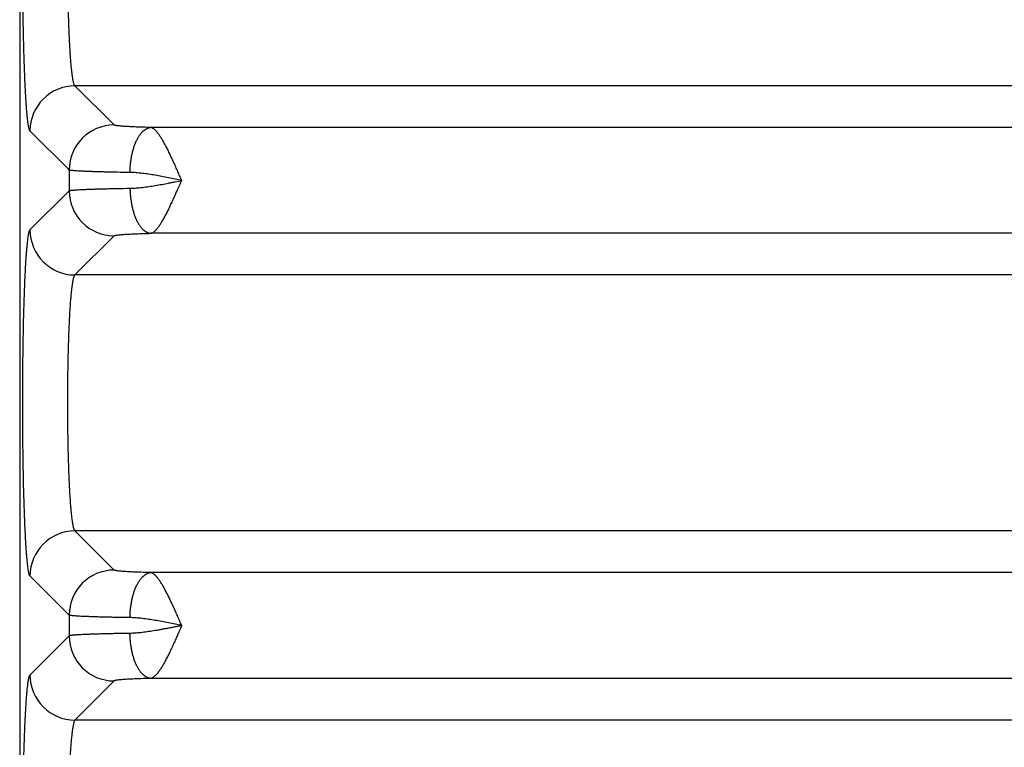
# Model space of a CAD drawing. Header units: inches. Extents: x 0 to 34, y 0 to 22.
# Tile 13 of 103: x 6.694 to 7.567, y 6.946 to 7.592. Entities that reach past the tile are written whole.
import ezdxf

# ---------------------------------------------------------------- set-up
doc = ezdxf.new("R2010")
doc.units = ezdxf.units.IN
doc.header["$LTSCALE"] = 1.87
doc.header["$MEASUREMENT"] = 0
doc.layers.get('0').update_dxf_attribs({"linetype": 'CONTINUOUS'})

msp = doc.modelspace()

# ---------------------------------------------------------------- linework, layer by layer
at = {"color": 7, "linetype": 'CONTINUOUS'}
for p, q in [((6.69368, 8.30673), (6.69368, 5.0241)), ((6.7775, 7.49837), (6.74276, 7.53311)), ((10.11361, 7.53311), (6.74276, 7.53311)), ((6.73754, 7.45841), (6.7028, 7.49315)), ((10.04648, 7.49616), (6.80988, 7.49616)), ((6.73754, 7.45841), (6.73754, 7.43998)), ((6.7028, 7.40524), (6.73754, 7.43998)), ((10.04648, 7.40223), (6.80988, 7.40223)), ((6.74276, 7.36528), (6.7775, 7.40002)), ((10.11361, 7.36528), (6.74276, 7.36528)), ((6.7775, 7.10337), (6.74276, 7.13811)), ((10.11361, 7.13811), (6.74276, 7.13811)), ((6.73754, 7.06341), (6.7028, 7.09815)), ((10.04649, 7.10116), (6.80988, 7.10116)), ((6.73754, 7.06341), (6.73754, 7.04498)), ((6.73754, 7.04498), (6.7028, 7.01024)), ((6.7775, 7.00502), (6.74276, 6.97028)), ((10.04648, 7.00723), (6.80988, 7.00723)), ((10.11361, 6.97028), (6.74276, 6.97028))]:
    msp.add_line(p, q, dxfattribs=at)
for centre, start, end in [((6.74285, 7.49306), 90.1325, 179.8675), ((6.77759, 7.45832), 90.1325, 179.8675), ((6.77759, 7.44008), 180.1325, 269.8675), ((6.74285, 7.40534), 180.1325, 269.8675), ((6.74285, 7.09806), 90.1325, 179.8675), ((6.77759, 7.06332), 90.1325, 179.8675), ((6.77759, 7.04508), 180.1325, 269.8675), ((6.74285, 7.01034), 180.1325, 269.8675)]:
    msp.add_arc(centre, 0.04006, start, end, dxfattribs=at)
for points, knots in [([(6.7028, 7.49315), (6.70276, 7.49318), (6.7027, 7.49326), (6.7026, 7.4934), (6.70251, 7.49357), (6.70242, 7.49377), (6.70233, 7.49399), (6.7022, 7.49435), (6.70204, 7.49488), (6.70186, 7.4956), (6.70168, 7.49643), (6.7015, 7.49738), (6.70132, 7.49845), (6.70114, 7.49963), (6.70089, 7.50143), (6.70059, 7.50396), (6.70025, 7.50733), (6.69992, 7.51113), (6.6996, 7.51535), (6.69929, 7.51997), (6.69899, 7.52499), (6.6987, 7.53038), (6.69842, 7.53614), (6.69807, 7.54448), (6.69767, 7.55566), (6.69726, 7.56989), (6.69693, 7.58508), (6.69667, 7.60103), (6.69649, 7.61754), (6.69639, 7.63442), (6.69637, 7.65145), (6.69643, 7.66842), (6.69653, 7.67969), (6.69659, 7.68528)], [0, 0, 0, 0, 0.000741, 0.001605, 0.002599, 0.003731, 0.005002, 0.006417, 0.00968, 0.013531, 0.017971, 0.023001, 0.02862, 0.034827, 0.041618, 0.056934, 0.074529, 0.094352, 0.116347, 0.140444, 0.166576, 0.194661, 0.224612, 0.25634, 0.324732, 0.39899, 0.478207, 0.561398, 0.647541, 0.735565, 0.824383, 0.912893, 1, 1, 1, 1]), ([(6.74276, 7.53311), (6.74272, 7.53314), (6.74263, 7.53322), (6.7425, 7.53337), (6.74238, 7.53356), (6.74226, 7.53379), (6.74214, 7.53405), (6.74197, 7.53448), (6.74176, 7.5351), (6.74152, 7.53597), (6.74129, 7.53698), (6.74105, 7.53814), (6.74082, 7.53945), (6.74059, 7.54091), (6.74027, 7.54312), (6.7399, 7.54624), (6.73947, 7.55039), (6.73907, 7.55506), (6.73869, 7.56022), (6.73833, 7.56585), (6.73799, 7.57191), (6.73768, 7.57838), (6.7374, 7.58522), (6.73706, 7.59497), (6.73686, 7.60243), (6.73675, 7.60751)], [0, 0, 0, 0, 0.002203, 0.004774, 0.007754, 0.011168, 0.015035, 0.019364, 0.029437, 0.041422, 0.05533, 0.07116, 0.088902, 0.108541, 0.130057, 0.178618, 0.234353, 0.296982, 0.366182, 0.441591, 0.522812, 0.609413, 0.700934, 0.796886, 1, 1, 1, 1]), ([(6.80988, 7.49616), (6.80763, 7.49621), (6.80334, 7.49632), (6.7981, 7.4965), (6.79423, 7.49667), (6.79161, 7.49679), (6.78917, 7.49693), (6.78695, 7.49707), (6.78494, 7.49721), (6.78316, 7.49737), (6.78162, 7.49752), (6.78048, 7.49766), (6.77969, 7.49777), (6.77919, 7.49786), (6.77875, 7.49794), (6.77837, 7.49802), (6.77806, 7.49811), (6.77785, 7.49818), (6.7777, 7.49824), (6.77762, 7.49828), (6.77755, 7.49833), (6.77751, 7.49836), (6.7775, 7.49837)], [0, 0, 0, 0, 0.207228, 0.396324, 0.483057, 0.564078, 0.639027, 0.707602, 0.769529, 0.824533, 0.872381, 0.912897, 0.93036, 0.945935, 0.959611, 0.971384, 0.981264, 0.989282, 0.992609, 0.995492, 0.997946, 1, 1, 1, 1]), ([(6.79151, 7.4562), (6.79154, 7.45747), (6.79164, 7.46001), (6.79196, 7.46379), (6.79244, 7.46751), (6.79308, 7.47111), (6.79387, 7.47459), (6.79481, 7.47789), (6.79588, 7.481), (6.79708, 7.48388), (6.7984, 7.48651), (6.79982, 7.48887), (6.80134, 7.49093), (6.80294, 7.49268), (6.8046, 7.49409), (6.80606, 7.495), (6.80724, 7.49554), (6.80812, 7.49584), (6.809, 7.49605), (6.80959, 7.49613), (6.80988, 7.49616)], [0, 0, 0, 0, 0.08154, 0.162553, 0.242461, 0.320699, 0.39673, 0.470052, 0.540211, 0.606812, 0.669538, 0.728161, 0.782572, 0.832807, 0.879083, 0.921845, 0.942137, 0.961838, 0.98108, 1, 1, 1, 1]), ([(6.83747, 7.44923), (6.83714, 7.44996), (6.83648, 7.45142), (6.83551, 7.45361), (6.83455, 7.4558), (6.83359, 7.45797), (6.83264, 7.46013), (6.83169, 7.46227), (6.83075, 7.46437), (6.8298, 7.46645), (6.82886, 7.46848), (6.82793, 7.47048), (6.827, 7.47243), (6.82608, 7.47433), (6.82516, 7.47618), (6.82426, 7.47797), (6.82336, 7.4797), (6.8222, 7.48188), (6.82078, 7.48442), (6.81933, 7.48681), (6.81819, 7.48856), (6.81736, 7.48974), (6.81655, 7.49084), (6.81575, 7.49184), (6.81496, 7.49275), (6.8142, 7.49355), (6.81345, 7.49426), (6.81283, 7.49477), (6.81233, 7.49512), (6.81186, 7.49543), (6.81127, 7.49574), (6.81058, 7.49601), (6.81011, 7.49612), (6.80988, 7.49616)], [0, 0, 0, 0, 0.043411, 0.086748, 0.129921, 0.172852, 0.215463, 0.257673, 0.299405, 0.340584, 0.381133, 0.420974, 0.460032, 0.498231, 0.535501, 0.571772, 0.606976, 0.641049, 0.705558, 0.764854, 0.792406, 0.818508, 0.843143, 0.866317, 0.88799, 0.908088, 0.926621, 0.943684, 0.951728, 0.959484, 0.974128, 0.987574, 1, 1, 1, 1]), ([(6.79151, 7.4562), (6.78777, 7.45625), (6.78227, 7.45633), (6.77511, 7.45647), (6.77013, 7.45658), (6.76544, 7.4567), (6.76106, 7.45683), (6.757, 7.45696), (6.75329, 7.45711), (6.74995, 7.45725), (6.74698, 7.4574), (6.74475, 7.45754), (6.74316, 7.45765), (6.74212, 7.45773), (6.74119, 7.45781), (6.74035, 7.45789), (6.73962, 7.45798), (6.739, 7.45806), (6.73848, 7.45814), (6.73812, 7.45822), (6.73788, 7.45828), (6.73774, 7.45832), (6.73763, 7.45836), (6.73756, 7.45839), (6.73754, 7.45841)], [0, 0, 0, 0, 0.207746, 0.305013, 0.397313, 0.484247, 0.565445, 0.640557, 0.709263, 0.771269, 0.826311, 0.874157, 0.895318, 0.914608, 0.932008, 0.9475, 0.961071, 0.972711, 0.982413, 0.990179, 0.993339, 0.996022, 0.998238, 1, 1, 1, 1]), ([(6.83746, 7.44919), (6.83549, 7.4496), (6.83155, 7.4504), (6.82566, 7.45159), (6.8198, 7.45272), (6.81399, 7.45376), (6.80824, 7.45468), (6.80257, 7.45544), (6.7979, 7.4559), (6.79423, 7.45613), (6.79242, 7.45619), (6.79151, 7.4562)], [0, 0, 0, 0, 0.129708, 0.258981, 0.387374, 0.51444, 0.639712, 0.762716, 0.882963, 0.941915, 1, 1, 1, 1]), ([(6.79151, 7.4422), (6.79242, 7.44221), (6.79423, 7.44226), (6.79697, 7.44243), (6.79974, 7.44267), (6.80349, 7.44307), (6.80824, 7.44371), (6.81399, 7.44463), (6.8198, 7.44568), (6.82467, 7.44661), (6.82859, 7.44739), (6.83253, 7.44819), (6.83549, 7.44879), (6.83746, 7.44919)], [0, 0, 0, 0, 0.058085, 0.117036, 0.176789, 0.23729, 0.360292, 0.485563, 0.612628, 0.741021, 0.805574, 0.870293, 1, 1, 1, 1]), ([(6.80988, 7.40223), (6.81035, 7.40231), (6.81135, 7.40265), (6.81251, 7.40336), (6.81346, 7.40414), (6.81421, 7.40484), (6.81497, 7.40565), (6.81576, 7.40656), (6.81656, 7.40756), (6.81737, 7.40866), (6.81819, 7.40985), (6.81934, 7.4116), (6.82079, 7.41399), (6.82221, 7.41653), (6.82338, 7.41872), (6.82427, 7.42045), (6.82518, 7.42224), (6.82609, 7.42409), (6.82701, 7.426), (6.82826, 7.42863), (6.82952, 7.43132), (6.83077, 7.43406), (6.83171, 7.43617), (6.83266, 7.43831), (6.83345, 7.44011), (6.83409, 7.44155), (6.83473, 7.443), (6.83538, 7.44446), (6.83602, 7.44593), (6.83665, 7.4474), (6.83714, 7.4485), (6.83747, 7.44923)], [0, 0, 0, 0, 0.025738, 0.056192, 0.07332, 0.091864, 0.111931, 0.133569, 0.156741, 0.181403, 0.207524, 0.235082, 0.294386, 0.358919, 0.393001, 0.428213, 0.464493, 0.501769, 0.539973, 0.579036, 0.659435, 0.700617, 0.742351, 0.784562, 0.827171, 0.8486, 0.870099, 0.913267, 0.934918, 0.956598, 1, 1, 1, 1]), ([(6.73754, 7.43998), (6.73756, 7.44), (6.73763, 7.44003), (6.73774, 7.44007), (6.73788, 7.44011), (6.73812, 7.44018), (6.73848, 7.44025), (6.739, 7.44033), (6.73962, 7.44042), (6.74035, 7.4405), (6.74119, 7.44058), (6.74212, 7.44066), (6.74316, 7.44074), (6.74475, 7.44085), (6.74698, 7.44099), (6.74995, 7.44114), (6.75329, 7.44129), (6.757, 7.44143), (6.76106, 7.44156), (6.76544, 7.44169), (6.77013, 7.44181), (6.77511, 7.44192), (6.78227, 7.44206), (6.78777, 7.44214), (6.79151, 7.4422)], [0, 0, 0, 0, 0.001762, 0.003978, 0.006661, 0.009821, 0.017587, 0.027289, 0.038929, 0.0525, 0.067992, 0.085392, 0.104682, 0.125843, 0.173689, 0.228731, 0.290737, 0.359443, 0.434555, 0.515753, 0.602687, 0.694987, 0.792254, 1, 1, 1, 1]), ([(6.79151, 7.4422), (6.79154, 7.44092), (6.79164, 7.43838), (6.79196, 7.4346), (6.79244, 7.43089), (6.79308, 7.42728), (6.79387, 7.42381), (6.79481, 7.4205), (6.79588, 7.41739), (6.79708, 7.41451), (6.7984, 7.41188), (6.79982, 7.40952), (6.80134, 7.40746), (6.80294, 7.40572), (6.8046, 7.4043), (6.80606, 7.40339), (6.80724, 7.40286), (6.80812, 7.40255), (6.809, 7.40234), (6.80959, 7.40226), (6.80988, 7.40223)], [0, 0, 0, 0, 0.08154, 0.162553, 0.242461, 0.320699, 0.39673, 0.470052, 0.540211, 0.606813, 0.669538, 0.728162, 0.782573, 0.832807, 0.879084, 0.921846, 0.942137, 0.961838, 0.98108, 1, 1, 1, 1]), ([(6.7028, 7.09815), (6.70277, 7.09818), (6.70271, 7.09824), (6.70263, 7.09836), (6.70255, 7.09849), (6.70244, 7.09871), (6.70231, 7.09904), (6.70218, 7.09942), (6.70208, 7.09976), (6.70197, 7.10015), (6.70184, 7.1007), (6.70168, 7.10142), (6.70152, 7.10223), (6.70137, 7.10313), (6.70116, 7.10449), (6.7009, 7.10639), (6.7006, 7.10893), (6.70031, 7.1118), (6.70002, 7.11498), (6.69974, 7.11847), (6.69947, 7.12226), (6.6992, 7.12636), (6.69895, 7.13073), (6.69861, 7.13711), (6.69822, 7.14571), (6.6978, 7.15674), (6.69743, 7.16864), (6.69711, 7.18129), (6.69685, 7.19458), (6.69664, 7.2084), (6.69644, 7.22749), (6.69636, 7.24686), (6.6964, 7.26631), (6.69649, 7.28078), (6.69664, 7.29499), (6.69685, 7.30881), (6.69711, 7.3221), (6.69743, 7.33476), (6.6978, 7.34665), (6.69822, 7.35768), (6.69868, 7.36775), (6.6991, 7.37549), (6.69947, 7.38113), (6.69974, 7.38492), (6.70002, 7.38842), (6.70031, 7.3916), (6.7006, 7.39446), (6.7009, 7.397), (6.70116, 7.39891), (6.70137, 7.40027), (6.70152, 7.40116), (6.70168, 7.40197), (6.70184, 7.40269), (6.70197, 7.40324), (6.70208, 7.40364), (6.70218, 7.40398), (6.70231, 7.40435), (6.70244, 7.40468), (6.70255, 7.4049), (6.70263, 7.40504), (6.70271, 7.40515), (6.70277, 7.40522), (6.7028, 7.40524)], [0, 0, 0, 0, 0.000393, 0.000842, 0.00135, 0.001919, 0.003251, 0.004846, 0.005744, 0.006709, 0.008842, 0.011246, 0.013922, 0.016869, 0.020087, 0.027328, 0.035633, 0.044986, 0.055367, 0.066755, 0.079123, 0.092446, 0.106693, 0.121834, 0.154652, 0.190611, 0.22938, 0.270613, 0.313931, 0.358945, 0.405244, 0.5, 0.547595, 0.594756, 0.641055, 0.686068, 0.729388, 0.77062, 0.80939, 0.845348, 0.878167, 0.907554, 0.920876, 0.933245, 0.944633, 0.955014, 0.964367, 0.972672, 0.979913, 0.983131, 0.986078, 0.988754, 0.991158, 0.993291, 0.994256, 0.995154, 0.996749, 0.998081, 0.99865, 0.999158, 0.999607, 1, 1, 1, 1]), ([(6.7775, 7.40002), (6.77751, 7.40004), (6.77755, 7.40007), (6.77762, 7.40011), (6.7777, 7.40015), (6.77785, 7.40021), (6.77806, 7.40029), (6.77838, 7.40037), (6.77875, 7.40045), (6.77919, 7.40054), (6.77969, 7.40062), (6.78048, 7.40073), (6.78162, 7.40087), (6.78316, 7.40103), (6.78494, 7.40118), (6.78695, 7.40133), (6.78918, 7.40147), (6.79161, 7.4016), (6.79424, 7.40173), (6.7981, 7.40189), (6.80334, 7.40207), (6.80764, 7.40218), (6.80988, 7.40223)], [0, 0, 0, 0, 0.002054, 0.004508, 0.007391, 0.010718, 0.018736, 0.028616, 0.040388, 0.054065, 0.06964, 0.087103, 0.12762, 0.175469, 0.230474, 0.292402, 0.360977, 0.435928, 0.516949, 0.603683, 0.79278, 1, 1, 1, 1]), ([(6.74276, 7.13811), (6.7427, 7.13815), (6.74258, 7.13827), (6.74243, 7.13849), (6.74227, 7.13877), (6.74211, 7.13911), (6.74195, 7.13952), (6.7418, 7.14), (6.74164, 7.14053), (6.74142, 7.14137), (6.74116, 7.14257), (6.74086, 7.1442), (6.74056, 7.14608), (6.74027, 7.1482), (6.73998, 7.15055), (6.7397, 7.15313), (6.73943, 7.15594), (6.73907, 7.16011), (6.73864, 7.16583), (6.73818, 7.17328), (6.73776, 7.18144), (6.73739, 7.19024), (6.73708, 7.1996), (6.73681, 7.20943), (6.7366, 7.21966), (6.7364, 7.23379), (6.7363, 7.2517), (6.7364, 7.26961), (6.7366, 7.28374), (6.73681, 7.29396), (6.73708, 7.3038), (6.73739, 7.31316), (6.73776, 7.32196), (6.73818, 7.33012), (6.73864, 7.33756), (6.73907, 7.34328), (6.73943, 7.34745), (6.7397, 7.35026), (6.73998, 7.35284), (6.74027, 7.35519), (6.74056, 7.35731), (6.74086, 7.35919), (6.74116, 7.36082), (6.74142, 7.36203), (6.74164, 7.36286), (6.7418, 7.3634), (6.74195, 7.36387), (6.74211, 7.36428), (6.74227, 7.36462), (6.74243, 7.36491), (6.74258, 7.36512), (6.7427, 7.36524), (6.74276, 7.36528)], [0, 0, 0, 0, 0.000962, 0.002134, 0.003543, 0.005201, 0.007116, 0.009294, 0.011736, 0.014444, 0.020659, 0.027937, 0.036267, 0.045636, 0.056025, 0.067414, 0.079779, 0.093092, 0.122447, 0.155222, 0.191123, 0.22983, 0.270993, 0.31424, 0.359178, 0.4054, 0.5, 0.5946, 0.640822, 0.68576, 0.729007, 0.77017, 0.808877, 0.844778, 0.877553, 0.906908, 0.920221, 0.932586, 0.943975, 0.954364, 0.963733, 0.972063, 0.979341, 0.985556, 0.988264, 0.990706, 0.992884, 0.994799, 0.996457, 0.997866, 0.999038, 1, 1, 1, 1]), ([(6.80988, 7.10116), (6.80763, 7.10121), (6.80334, 7.10132), (6.7981, 7.1015), (6.79423, 7.10167), (6.79161, 7.10179), (6.78917, 7.10193), (6.78695, 7.10207), (6.78494, 7.10221), (6.78316, 7.10237), (6.78162, 7.10252), (6.78048, 7.10266), (6.77969, 7.10277), (6.77919, 7.10286), (6.77875, 7.10294), (6.77837, 7.10302), (6.77806, 7.10311), (6.77785, 7.10318), (6.7777, 7.10324), (6.77762, 7.10328), (6.77755, 7.10333), (6.77751, 7.10336), (6.7775, 7.10337)], [0, 0, 0, 0, 0.207228, 0.396324, 0.483057, 0.564078, 0.639027, 0.707602, 0.769529, 0.824533, 0.872381, 0.912897, 0.93036, 0.945935, 0.959611, 0.971384, 0.981264, 0.989282, 0.992609, 0.995492, 0.997946, 1, 1, 1, 1]), ([(6.79151, 7.0612), (6.79154, 7.06247), (6.79164, 7.06501), (6.79196, 7.06879), (6.79244, 7.07251), (6.79308, 7.07611), (6.79387, 7.07959), (6.79481, 7.08289), (6.79588, 7.086), (6.79708, 7.08888), (6.7984, 7.09151), (6.79982, 7.09387), (6.80134, 7.09593), (6.80294, 7.09768), (6.8046, 7.09909), (6.80606, 7.1), (6.80724, 7.10054), (6.80812, 7.10084), (6.809, 7.10105), (6.80959, 7.10113), (6.80988, 7.10116)], [0, 0, 0, 0, 0.08154, 0.162553, 0.242461, 0.320699, 0.39673, 0.470052, 0.540211, 0.606812, 0.669538, 0.728161, 0.782572, 0.832807, 0.879083, 0.921845, 0.942137, 0.961838, 0.98108, 1, 1, 1, 1]), ([(6.83744, 7.0542), (6.83712, 7.05493), (6.83663, 7.05604), (6.836, 7.0575), (6.83536, 7.05897), (6.83472, 7.06043), (6.83407, 7.06188), (6.83343, 7.06332), (6.83264, 7.06512), (6.8317, 7.06725), (6.83075, 7.06936), (6.82981, 7.07144), (6.82887, 7.07347), (6.82793, 7.07547), (6.827, 7.07742), (6.82608, 7.07932), (6.82517, 7.08117), (6.82426, 7.08297), (6.82337, 7.0847), (6.8222, 7.08687), (6.82078, 7.08942), (6.81933, 7.09181), (6.81819, 7.09355), (6.81737, 7.09474), (6.81656, 7.09584), (6.81575, 7.09684), (6.81497, 7.09775), (6.8142, 7.09855), (6.81345, 7.09926), (6.81283, 7.09977), (6.81233, 7.10012), (6.81186, 7.10043), (6.81127, 7.10074), (6.81058, 7.10101), (6.81011, 7.10112), (6.80988, 7.10116)], [0, 0, 0, 0, 0.043407, 0.06509, 0.086742, 0.129913, 0.151412, 0.172842, 0.215451, 0.257661, 0.299393, 0.340571, 0.381119, 0.420961, 0.46002, 0.49822, 0.53549, 0.571762, 0.606967, 0.641041, 0.705553, 0.764851, 0.792405, 0.818508, 0.843143, 0.866318, 0.887992, 0.90809, 0.926624, 0.943687, 0.95173, 0.959487, 0.97413, 0.987575, 1, 1, 1, 1]), ([(6.79151, 7.0612), (6.78777, 7.06125), (6.78227, 7.06133), (6.77511, 7.06147), (6.77013, 7.06158), (6.76544, 7.0617), (6.76106, 7.06183), (6.757, 7.06196), (6.75329, 7.06211), (6.74995, 7.06225), (6.74698, 7.0624), (6.74475, 7.06254), (6.74316, 7.06265), (6.74212, 7.06273), (6.74119, 7.06281), (6.74035, 7.06289), (6.73962, 7.06298), (6.739, 7.06306), (6.73848, 7.06314), (6.73812, 7.06322), (6.73788, 7.06328), (6.73774, 7.06332), (6.73763, 7.06336), (6.73756, 7.06339), (6.73754, 7.06341)], [0, 0, 0, 0, 0.207746, 0.305013, 0.397313, 0.484247, 0.565445, 0.640557, 0.709263, 0.771269, 0.826311, 0.874157, 0.895318, 0.914608, 0.932008, 0.9475, 0.961071, 0.972711, 0.982413, 0.990179, 0.993339, 0.996022, 0.998238, 1, 1, 1, 1]), ([(6.83748, 7.05419), (6.83551, 7.0546), (6.83157, 7.0554), (6.82568, 7.05658), (6.81982, 7.05771), (6.814, 7.05876), (6.80825, 7.05968), (6.80258, 7.06044), (6.79791, 7.0609), (6.79423, 7.06113), (6.79242, 7.06119), (6.79151, 7.0612)], [0, 0, 0, 0, 0.129706, 0.258978, 0.387373, 0.514439, 0.639713, 0.762717, 0.882965, 0.941916, 1, 1, 1, 1]), ([(6.83748, 7.05419), (6.8365, 7.05399), (6.83452, 7.05359), (6.83157, 7.05299), (6.82861, 7.0524), (6.82567, 7.05181), (6.82273, 7.05124), (6.8198, 7.05068), (6.81688, 7.05015), (6.81302, 7.04948), (6.80825, 7.04871), (6.8035, 7.04807), (6.79974, 7.04767), (6.79697, 7.04743), (6.79423, 7.04726), (6.79242, 7.04721), (6.79151, 7.0472)], [0, 0, 0, 0, 0.064876, 0.129705, 0.194424, 0.258977, 0.323311, 0.38737, 0.451099, 0.514437, 0.639709, 0.762712, 0.823213, 0.882966, 0.941916, 1, 1, 1, 1]), ([(6.83744, 7.0542), (6.83712, 7.05347), (6.83664, 7.05237), (6.836, 7.0509), (6.83536, 7.04944), (6.83472, 7.04798), (6.83408, 7.04652), (6.83344, 7.04508), (6.83265, 7.04328), (6.8317, 7.04115), (6.83076, 7.03904), (6.82981, 7.03697), (6.82887, 7.03493), (6.82793, 7.03293), (6.827, 7.03098), (6.82608, 7.02908), (6.82517, 7.02722), (6.82427, 7.02543), (6.82337, 7.0237), (6.82221, 7.02152), (6.82078, 7.01898), (6.81933, 7.01659), (6.81819, 7.01484), (6.81737, 7.01365), (6.81655, 7.01256), (6.81575, 7.01155), (6.81497, 7.01065), (6.8142, 7.00984), (6.81346, 7.00913), (6.81283, 7.00862), (6.81233, 7.00827), (6.81186, 7.00797), (6.81107, 7.00755), (6.81035, 7.00731), (6.80988, 7.00723)], [0, 0, 0, 0, 0.043407, 0.065089, 0.086742, 0.129913, 0.151413, 0.172842, 0.215453, 0.257664, 0.299397, 0.340578, 0.381129, 0.420973, 0.460033, 0.498235, 0.535507, 0.571783, 0.606991, 0.641069, 0.705593, 0.764889, 0.792444, 0.81856, 0.843216, 0.866387, 0.888028, 0.908097, 0.926636, 0.943754, 0.951828, 0.959606, 0.974259, 1, 1, 1, 1]), ([(6.79151, 7.0472), (6.78777, 7.04714), (6.78227, 7.04706), (6.77511, 7.04692), (6.77013, 7.04681), (6.76544, 7.04669), (6.76106, 7.04656), (6.757, 7.04643), (6.75329, 7.04629), (6.74995, 7.04614), (6.74698, 7.04599), (6.74475, 7.04585), (6.74316, 7.04574), (6.74212, 7.04566), (6.74119, 7.04558), (6.74035, 7.0455), (6.73962, 7.04542), (6.739, 7.04533), (6.73848, 7.04525), (6.73812, 7.04518), (6.73788, 7.04511), (6.73774, 7.04507), (6.73763, 7.04503), (6.73756, 7.045), (6.73754, 7.04498)], [0, 0, 0, 0, 0.207746, 0.305013, 0.397312, 0.484247, 0.565445, 0.640557, 0.709263, 0.771269, 0.826311, 0.874157, 0.895318, 0.914608, 0.932007, 0.9475, 0.961071, 0.97271, 0.982413, 0.990178, 0.993338, 0.996022, 0.998238, 1, 1, 1, 1]), ([(6.80988, 7.00723), (6.80959, 7.00726), (6.809, 7.00734), (6.80812, 7.00755), (6.80724, 7.00786), (6.80606, 7.00839), (6.8046, 7.0093), (6.80294, 7.01072), (6.80134, 7.01246), (6.79982, 7.01452), (6.7984, 7.01688), (6.79708, 7.01951), (6.79588, 7.02239), (6.79481, 7.0255), (6.79387, 7.02881), (6.79308, 7.03228), (6.79244, 7.03589), (6.79196, 7.0396), (6.79164, 7.04338), (6.79154, 7.04592), (6.79151, 7.0472)], [0, 0, 0, 0, 0.01892, 0.038162, 0.057863, 0.078155, 0.120916, 0.167193, 0.217427, 0.271838, 0.330461, 0.393186, 0.459788, 0.529947, 0.603269, 0.679299, 0.757538, 0.837446, 0.91846, 1, 1, 1, 1]), ([(6.69659, 6.81811), (6.69653, 6.8237), (6.69643, 6.83497), (6.69637, 6.85194), (6.69639, 6.86897), (6.69649, 6.88585), (6.69667, 6.90237), (6.69693, 6.91832), (6.69726, 6.9335), (6.69767, 6.94773), (6.69807, 6.95892), (6.69842, 6.96726), (6.6987, 6.97301), (6.69899, 6.97841), (6.69929, 6.98342), (6.6996, 6.98805), (6.69992, 6.99227), (6.70025, 6.99606), (6.70059, 6.99943), (6.70089, 7.00196), (6.70114, 7.00376), (6.70132, 7.00494), (6.7015, 7.00601), (6.70168, 7.00696), (6.70186, 7.0078), (6.70204, 7.00852), (6.7022, 7.00904), (6.70233, 7.0094), (6.70242, 7.00963), (6.70251, 7.00982), (6.7026, 7.00999), (6.7027, 7.01013), (6.70276, 7.01021), (6.7028, 7.01024)], [0, 0, 0, 0, 0.087107, 0.175617, 0.264435, 0.352459, 0.438602, 0.521793, 0.60101, 0.675268, 0.74366, 0.775387, 0.805339, 0.833425, 0.859555, 0.883654, 0.905648, 0.925471, 0.943066, 0.958382, 0.965173, 0.971379, 0.976999, 0.98203, 0.986469, 0.990319, 0.993583, 0.994998, 0.996269, 0.997401, 0.998395, 0.999259, 1, 1, 1, 1]), ([(6.80988, 7.00723), (6.80764, 7.00718), (6.80334, 7.00707), (6.7981, 7.00689), (6.79424, 7.00673), (6.79161, 7.0066), (6.78917, 7.00647), (6.78695, 7.00633), (6.78494, 7.00618), (6.78316, 7.00603), (6.78162, 7.00587), (6.78048, 7.00573), (6.77969, 7.00562), (6.77919, 7.00554), (6.77875, 7.00545), (6.77837, 7.00537), (6.77806, 7.00529), (6.77785, 7.00521), (6.7777, 7.00515), (6.77762, 7.00511), (6.77755, 7.00507), (6.77751, 7.00504), (6.7775, 7.00502)], [0, 0, 0, 0, 0.207224, 0.39631, 0.483047, 0.564073, 0.639023, 0.707597, 0.769525, 0.824531, 0.872379, 0.912895, 0.930358, 0.945937, 0.959617, 0.971389, 0.981264, 0.98928, 0.992608, 0.995491, 0.997947, 1, 1, 1, 1]), ([(6.74276, 6.97028), (6.74272, 6.97025), (6.74263, 6.97017), (6.7425, 6.97002), (6.74238, 6.96983), (6.74226, 6.9696), (6.74214, 6.96934), (6.74197, 6.96892), (6.74176, 6.96829), (6.74152, 6.96743), (6.74129, 6.96641), (6.74105, 6.96525), (6.74082, 6.96394), (6.74059, 6.96249), (6.74036, 6.96089), (6.74014, 6.95916), (6.73984, 6.95657), (6.73947, 6.953), (6.73907, 6.94834), (6.73869, 6.94317), (6.73833, 6.93755), (6.73799, 6.93148), (6.73768, 6.92501), (6.7374, 6.91817), (6.73706, 6.90843), (6.73686, 6.90096), (6.73675, 6.89589)], [0, 0, 0, 0, 0.002203, 0.004774, 0.007754, 0.011168, 0.015035, 0.019364, 0.029437, 0.041422, 0.05533, 0.07116, 0.088902, 0.108541, 0.130057, 0.153425, 0.178618, 0.234354, 0.296983, 0.366182, 0.441591, 0.522812, 0.609413, 0.700934, 0.796886, 1, 1, 1, 1])]:
    msp.add_open_spline(points, degree=3, knots=knots, dxfattribs=at)

doc.saveas('drawing.dxf')
